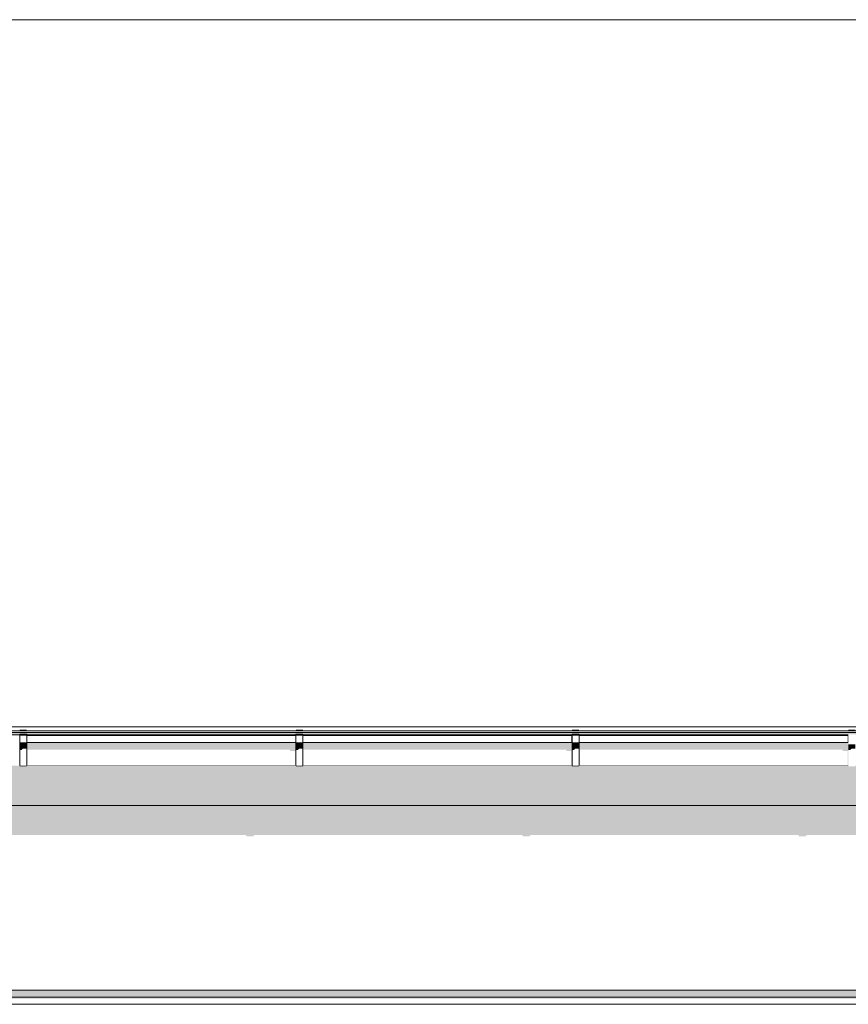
# Model space of a CAD drawing. Header units: millimetres. Extents: x 11 to 58287, y -2 to 19922.
# Tile 22 of 86: x 11475 to 13840, y 16592 to 19402. Entities that reach past the tile are written whole.
import ezdxf

# ---------------------------------------------------------------- set-up
doc = ezdxf.new("R2010")
doc.units = ezdxf.units.MM
doc.header["$MEASUREMENT"] = 0
doc.linetypes.add('Wipeout_Contour', pattern=[1000, 0, -1000])
for name, color, linetype in [('Nowe_A__DACHY', 7, 'Continuous'), ('Nowe_A__SCIANY', 7, 'Continuous'), ('Nowe_A_WN_WYPOSAZENIE', 7, 'Continuous')]:
    doc.layers.add(name, color=color, linetype=linetype)
for name, color, linetype, lineweight in [('Nowe_A__DACHY_Nr_pióra__92', 7, 'Continuous', 13), ('Nowe_A__SCIANY_Nr_pióra__87', 7, 'Continuous', 13), ('Nowe_A_WN_WYPOSAZENIE_Nr_pióra__2', 7, 'Continuous', 13)]:
    doc.layers.add(name, color=color, linetype=linetype, lineweight=lineweight)

# ---------------------------------------------------------------- blocks, each defined once
blk = doc.blocks.new('ElemPrzekroju_2_1', base_point=(46338.2, 11312))
at = {"color": 254, "linetype": 'Wipeout_Contour', "lineweight": 0, "ltscale": 179883.301785}
blk.add_wipeout([(9988.2, 17159.6), (9988.2, 16632), (16114.9, 16632), (16114.9, 17041.1), (16112.6, 17041.1), (16112.6, 17121.1), (16114.9, 17121.1), (16114.9, 17159.6)], dxfattribs=at).dxf.layer = 'Nowe_A__SCIANY'
at = {"color": 254, "linetype": 'Wipeout_Contour', "lineweight": 0, "ltscale": 85076.552568}
blk.add_wipeout([(9968.2, 16612), (16114.9, 16612), (16114.9, 16632), (9988.2, 16632)], dxfattribs=at).dxf.layer = 'Nowe_A__SCIANY'
at = {"layer": 'Nowe_A__SCIANY', "linetype": 'Continuous', "lineweight": 0, "true_color": 0x000000}
for points in [[(16114.9, 17159.6), (9988.2, 17159.6), (9988.2, 17075), (10544.6, 17075), (10545.3, 17071.7), (10565.3, 17071.7), (10567.6, 17075), (11332.9, 17075), (11333.7, 17071.7), (11353.7, 17071.7), (11356, 17075), (12121.2, 17075), (12122, 17071.7), (12142, 17071.7), (12144.3, 17075), (12909.6, 17075), (12910.3, 17071.7), (12930.3, 17071.7), (12932.6, 17075), (13697.9, 17075), (13698.7, 17071.7), (13718.7, 17071.7), (13721, 17075), (14486.2, 17075), (14487, 17071.7), (14507, 17071.7), (14509.3, 17075), (15274.6, 17075), (15275.3, 17071.7), (15295.3, 17071.7), (15297.6, 17075), (15940.4, 17075), (15940.9, 17072.8), (16003, 17000), (16003, 16959.1), (16001.6, 16956.1), (15998.5, 16936.6), (15998.5, 16856.6), (16003, 16844.7), (16003, 16632), (16114.9, 16632), (16114.9, 17041.1), (16112.6, 17041.1), (16112.6, 17121.1), (16114.9, 17121.1)], [(9968.2, 16612), (16114.9, 16612), (16114.9, 16632), (9988.2, 16632)]]:
    blk.add_hatch(color=18, dxfattribs=at).paths.add_polyline_path(points)
at = {"layer": 'Nowe_A__SCIANY_Nr_pióra__87', "color": 7, "linetype": 'Continuous', "lineweight": 13}
blk.add_line((9988.2, 16632), (16114.9, 16632), dxfattribs=at)
at = {"color": 254, "linetype": 'Wipeout_Contour', "lineweight": 0, "ltscale": 85013.561113}
blk.add_wipeout([(9968.2, 16612), (9988.2, 16592), (16114.9, 16592), (16114.9, 16612)], dxfattribs=at).dxf.layer = 'Nowe_A__SCIANY'
at = {"layer": 'Nowe_A__SCIANY_Nr_pióra__87', "color": 7, "linetype": 'Continuous', "lineweight": 13}
blk.add_line((9968.2, 16612), (16114.9, 16612), dxfattribs=at)
at = {"color": 254, "linetype": 'Wipeout_Contour', "lineweight": 0, "ltscale": 83497.800076}
blk.add_wipeout([(9988.2, 16592), (9988.2, 15632), (16114.9, 15632), (16114.9, 16592)], dxfattribs=at).dxf.layer = 'Nowe_A__SCIANY'
at = {"layer": 'Nowe_A__SCIANY', "linetype": 'Continuous', "lineweight": 0, "true_color": 0x000000}
blk.add_hatch(color=18, dxfattribs=at).paths.add_polyline_path([(16114.9, 16612), (9968.2, 16612), (9971.7, 16608.6), (15986.4, 16608.6), (16003, 16592), (16114.9, 16592)])
at = {"layer": 'Nowe_A__SCIANY_Nr_pióra__87', "color": 7, "linetype": 'Continuous', "lineweight": 13}
blk.add_line((9988.2, 16592), (16114.9, 16592), dxfattribs=at)
blk = doc.blocks.new('ElemPrzekroju_15_1', base_point=(46338.2, 11312))
at = {"color": 254, "linetype": 'Wipeout_Contour', "lineweight": 0, "ltscale": 87244.336162}
blk.add_wipeout([(9808.2, 17373.9), (9808.2, 17369), (16082.4, 17369), (16082.4, 17373.9)], dxfattribs=at).dxf.layer = 'Nowe_A_WN_WYPOSAZENIE'
at = {"color": 254, "linetype": 'Wipeout_Contour', "lineweight": 0, "ltscale": 87234.751163}
blk.add_wipeout([(9808.2, 17368), (16082.4, 17368), (16082.4, 17369), (9808.2, 17369)], dxfattribs=at).dxf.layer = 'Nowe_A_WN_WYPOSAZENIE'
at = {"layer": 'Nowe_A_WN_WYPOSAZENIE', "linetype": 'Continuous', "lineweight": 0, "true_color": 0x000000}
blk.add_hatch(color=18, dxfattribs=at).paths.add_polyline_path([(9808.2, 17368), (16082.4, 17368), (16082.4, 17369), (9808.2, 17369)])
at = {"color": 254, "linetype": 'Wipeout_Contour', "lineweight": 0, "ltscale": 871739.65899}
blk.add_wipeout([(9808.2, 17368), (9808.2, 17361), (9898.2, 17361), (9898.2, 17362.7), (9918.2, 17362.7), (9918.2, 17361), (10686.6, 17361), (10686.6, 17362.7), (10706.6, 17362.7), (10706.6, 17361), (11474.9, 17361), (11474.9, 17362.7), (11494.9, 17362.7), (11494.9, 17361), (12263.2, 17361), (12263.2, 17362.7), (12283.2, 17362.7), (12283.2, 17361), (13051.6, 17361), (13051.6, 17362.7), (13071.6, 17362.7), (13071.6, 17361), (13839.9, 17361), (13839.9, 17362.7), (13859.9, 17362.7), (13859.9, 17361), (14628.3, 17361), (14628.3, 17362.7), (14648.3, 17362.7), (14648.3, 17361), (15416.6, 17361), (15416.6, 17362.7), (15436.6, 17362.7), (15436.6, 17361), (16082.4, 17361), (16082.4, 17362.7), (16247.4, 17362.7), (16247.4, 17361), (16313.4, 17361), (16313.4, 17368)], dxfattribs=at).dxf.layer = 'Nowe_A_WN_WYPOSAZENIE'
at = {"color": 254, "linetype": 'Wipeout_Contour', "lineweight": 0, "ltscale": 84150.690306}
blk.add_wipeout([(12263.2, 17361), (11494.9, 17361), (11494.9, 17359.1), (12263.2, 17359.1)], dxfattribs=at).dxf.layer = 'Nowe_A_WN_WYPOSAZENIE'
at = {"color": 254, "linetype": 'Wipeout_Contour', "lineweight": 0, "ltscale": 85970.25622}
blk.add_wipeout([(12283.2, 17359.1), (13051.6, 17359.1), (13051.6, 17361), (12283.2, 17361)], dxfattribs=at).dxf.layer = 'Nowe_A_WN_WYPOSAZENIE'
at = {"color": 254, "linetype": 'Wipeout_Contour', "lineweight": 0, "ltscale": 87865.35138}
blk.add_wipeout([(13071.6, 17361), (13071.6, 17359.1), (13839.9, 17359.1), (13839.9, 17361)], dxfattribs=at).dxf.layer = 'Nowe_A_WN_WYPOSAZENIE'
at = {"color": 254, "linetype": 'Wipeout_Contour', "lineweight": 0, "ltscale": 83309.868031}
blk.add_wipeout([(11474.9, 17375.4), (11474.9, 17373.9), (11494.9, 17373.9), (11494.9, 17375.4)], dxfattribs=at).dxf.layer = 'Nowe_A_WN_WYPOSAZENIE'
at = {"color": 254, "linetype": 'Wipeout_Contour', "lineweight": 0, "ltscale": 85089.389721}
blk.add_wipeout([(12283.2, 17375.4), (12263.2, 17375.4), (12263.2, 17373.9), (12283.2, 17373.9)], dxfattribs=at).dxf.layer = 'Nowe_A_WN_WYPOSAZENIE'
at = {"color": 254, "linetype": 'Wipeout_Contour', "lineweight": 0, "ltscale": 86946.888689}
blk.add_wipeout([(13071.6, 17375.4), (13051.6, 17375.4), (13051.6, 17373.9), (13071.6, 17373.9)], dxfattribs=at).dxf.layer = 'Nowe_A_WN_WYPOSAZENIE'
at = {"color": 254, "linetype": 'Wipeout_Contour', "lineweight": 0, "ltscale": 88877.476217}
blk.add_wipeout([(13839.9, 17375.4), (13839.9, 17373.9), (13859.9, 17373.9), (13859.9, 17375.4)], dxfattribs=at).dxf.layer = 'Nowe_A_WN_WYPOSAZENIE'
at = {"color": 254, "linetype": 'Wipeout_Contour', "lineweight": 0, "ltscale": 84115.136441}
blk.add_wipeout([(11494.9, 17359.1), (11494.9, 17339.4), (12263.2, 17339.4), (12263.2, 17359.1)], dxfattribs=at).dxf.layer = 'Nowe_A_WN_WYPOSAZENIE'
at = {"color": 254, "linetype": 'Wipeout_Contour', "lineweight": 0, "ltscale": 85935.455247}
blk.add_wipeout([(13051.6, 17359.1), (12283.2, 17359.1), (12283.2, 17339.4), (13051.6, 17339.4)], dxfattribs=at).dxf.layer = 'Nowe_A_WN_WYPOSAZENIE'
at = {"color": 254, "linetype": 'Wipeout_Contour', "lineweight": 0, "ltscale": 87831.301251}
blk.add_wipeout([(13071.6, 17359.1), (13071.6, 17339.4), (13839.9, 17339.4), (13839.9, 17359.1)], dxfattribs=at).dxf.layer = 'Nowe_A_WN_WYPOSAZENIE'
at = {"layer": 'Nowe_A_WN_WYPOSAZENIE', "linetype": 'Continuous', "lineweight": 0, "true_color": 0x000000}
for points in [[(11474.9, 17375.4), (11474.9, 17373.9), (11494.9, 17373.9), (11494.9, 17375.4)], [(12283.2, 17375.4), (12263.2, 17375.4), (12263.2, 17373.9), (12283.2, 17373.9)], [(13071.6, 17375.4), (13051.6, 17375.4), (13051.6, 17373.9), (13071.6, 17373.9)], [(13839.9, 17375.4), (13839.9, 17373.9), (13859.9, 17373.9), (13859.9, 17375.4)], [(13839, 17361), (13839, 17359.1), (13839.9, 17359.1), (13839.9, 17361)]]:
    blk.add_hatch(color=18, dxfattribs=at).paths.add_polyline_path(points)
at = {"color": 254, "linetype": 'Wipeout_Contour', "lineweight": 0, "ltscale": 84075.698755}
blk.add_wipeout([(12263.2, 17339.4), (11494.9, 17339.4), (11494.9, 17335.2), (12263.2, 17335.2)], dxfattribs=at).dxf.layer = 'Nowe_A_WN_WYPOSAZENIE'
at = {"color": 254, "linetype": 'Wipeout_Contour', "lineweight": 0, "ltscale": 85896.853064}
blk.add_wipeout([(12283.2, 17335.2), (13051.6, 17335.2), (13051.6, 17339.4), (12283.2, 17339.4)], dxfattribs=at).dxf.layer = 'Nowe_A_WN_WYPOSAZENIE'
at = {"color": 254, "linetype": 'Wipeout_Contour', "lineweight": 0, "ltscale": 87793.53229}
blk.add_wipeout([(13071.6, 17339.4), (13071.6, 17335.2), (13839.9, 17335.2), (13839.9, 17339.4)], dxfattribs=at).dxf.layer = 'Nowe_A_WN_WYPOSAZENIE'
at = {"layer": 'Nowe_A_WN_WYPOSAZENIE', "linetype": 'Continuous', "lineweight": 0, "true_color": 0x000000}
for points in [[(12263.2, 17339.4), (11494.9, 17339.4), (11494.9, 17335.2), (12263.2, 17335.2)], [(12283.2, 17335.2), (13051.6, 17335.2), (13051.6, 17339.4), (12283.2, 17339.4)], [(13071.6, 17339.4), (13071.6, 17335.2), (13839.9, 17335.2), (13839.9, 17339.4)]]:
    blk.add_hatch(color=18, dxfattribs=at).paths.add_polyline_path(points)
at = {"color": 254, "linetype": 'Wipeout_Contour', "lineweight": 0, "ltscale": 83265.872646}
blk.add_wipeout([(11474.9, 17362.7), (11474.9, 17360.3), (11494.9, 17360.3), (11494.9, 17362.7)], dxfattribs=at).dxf.layer = 'Nowe_A_WN_WYPOSAZENIE'
at = {"color": 254, "linetype": 'Wipeout_Contour', "lineweight": 0, "ltscale": 85046.314893}
blk.add_wipeout([(12263.2, 17362.7), (12263.2, 17360.3), (12283.2, 17360.3), (12283.2, 17362.7)], dxfattribs=at).dxf.layer = 'Nowe_A_WN_WYPOSAZENIE'
at = {"color": 254, "linetype": 'Wipeout_Contour', "lineweight": 0, "ltscale": 86904.734643}
blk.add_wipeout([(13051.6, 17362.7), (13051.6, 17360.3), (13071.6, 17360.3), (13071.6, 17362.7)], dxfattribs=at).dxf.layer = 'Nowe_A_WN_WYPOSAZENIE'
at = {"layer": 'Nowe_A_WN_WYPOSAZENIE_Nr_pióra__2', "color": 7, "linetype": 'Continuous', "lineweight": 13}
for p, q in [((11474.9, 17375.4), (11494.9, 17375.4)), ((12263.2, 17375.4), (12283.2, 17375.4)), ((13051.6, 17375.4), (13071.6, 17375.4))]:
    blk.add_line(p, q, dxfattribs=at)
at = {"color": 254, "linetype": 'Wipeout_Contour', "lineweight": 0, "ltscale": 83966.099908}
blk.add_wipeout([(11494.9, 17335.2), (11494.9, 17272.9), (12263.2, 17272.9), (12263.2, 17335.2)], dxfattribs=at).dxf.layer = 'Nowe_A_WN_WYPOSAZENIE'
at = {"color": 254, "linetype": 'Wipeout_Contour', "lineweight": 0, "ltscale": 85789.582718}
blk.add_wipeout([(12283.2, 17335.2), (12283.2, 17272.9), (13051.6, 17272.9), (13051.6, 17335.2)], dxfattribs=at).dxf.layer = 'Nowe_A_WN_WYPOSAZENIE'
at = {"color": 254, "linetype": 'Wipeout_Contour', "lineweight": 0, "ltscale": 87688.584241}
blk.add_wipeout([(13839.9, 17335.2), (13071.6, 17335.2), (13071.6, 17272.9), (13839.9, 17272.9)], dxfattribs=at).dxf.layer = 'Nowe_A_WN_WYPOSAZENIE'
at = {"layer": 'Nowe_A_WN_WYPOSAZENIE', "linetype": 'Continuous', "lineweight": 0, "true_color": 0x000000}
for points in [[(13839, 17359.1), (13837.9, 17357.5), (13837.9, 17339.4), (13839.9, 17339.4), (13839.9, 17359.1)], [(13859.9, 17334.1), (13839.9, 17334.1), (13839.9, 17317.9), (13845.5, 17317.9), (13849.1, 17321.9), (13859.9, 17321.9)]]:
    blk.add_hatch(color=18, dxfattribs=at).paths.add_polyline_path(points)
at = {"color": 254, "linetype": 'Wipeout_Contour', "lineweight": 0, "ltscale": 83225.187329}
blk.add_wipeout([(11474.9, 17360.3), (11474.9, 17338.3), (11494.9, 17338.3), (11494.9, 17360.3)], dxfattribs=at).dxf.layer = 'Nowe_A_WN_WYPOSAZENIE'
at = {"color": 254, "linetype": 'Wipeout_Contour', "lineweight": 0, "ltscale": 85006.482041}
blk.add_wipeout([(12263.2, 17360.3), (12263.2, 17338.3), (12283.2, 17338.3), (12283.2, 17360.3)], dxfattribs=at).dxf.layer = 'Nowe_A_WN_WYPOSAZENIE'
at = {"color": 254, "linetype": 'Wipeout_Contour', "lineweight": 0, "ltscale": 86865.754288}
blk.add_wipeout([(13051.6, 17360.3), (13051.6, 17338.3), (13071.6, 17338.3), (13071.6, 17360.3)], dxfattribs=at).dxf.layer = 'Nowe_A_WN_WYPOSAZENIE'
at = {"layer": 'Nowe_A_WN_WYPOSAZENIE', "linetype": 'Continuous', "lineweight": 0, "true_color": 0x000000}
for points in [[(16313.4, 17368), (9808.2, 17368), (9808.2, 17361.5), (9898.2, 17361.5), (9898.2, 17362.7), (9918.2, 17362.7), (9918.2, 17361.5), (10686.6, 17361.5), (10686.6, 17362.7), (10706.6, 17362.7), (10706.6, 17361.5), (11474.9, 17361.5), (11474.9, 17362.7), (11494.9, 17362.7), (11494.9, 17361.5), (12263.2, 17361.5), (12263.2, 17362.7), (12283.2, 17362.7), (12283.2, 17361.5), (13051.6, 17361.5), (13051.6, 17362.7), (13071.6, 17362.7), (13071.6, 17361.5), (13839.9, 17361.5), (13839.9, 17362.7), (13859.9, 17362.7), (13859.9, 17361.5), (14628.3, 17361.5), (14628.3, 17362.7), (14648.3, 17362.7), (14648.3, 17361.5), (15416.6, 17361.5), (15416.6, 17362.7), (15436.6, 17362.7), (15436.6, 17361.5), (16076.2, 17361.5), (16076, 17361), (16082.4, 17361), (16082.4, 17362.7), (16247.4, 17362.7), (16247.4, 17361.5), (16303.6, 17361.5), (16303.2, 17361), (16313.4, 17361)], [(12262.3, 17359.1), (12263.2, 17359.1), (12263.2, 17361), (12262.3, 17361)], [(13050.6, 17359.1), (13051.6, 17359.1), (13051.6, 17361), (13050.6, 17361)]]:
    blk.add_hatch(color=18, dxfattribs=at).paths.add_polyline_path(points)
at = {"layer": 'Nowe_A_WN_WYPOSAZENIE_Nr_pióra__2', "color": 7, "linetype": 'Continuous', "lineweight": 13}
for p, q in [((9808.2, 17373.9), (16082.4, 17373.9)), ((9808.2, 17369), (16082.4, 17369)), ((9808.2, 17368), (16082.4, 17368)), ((11474.9, 17375.4), (11474.9, 17373.9)), ((11494.9, 17375.4), (11494.9, 17373.9)), ((12263.2, 17375.4), (12263.2, 17373.9)), ((12283.2, 17375.4), (12283.2, 17373.9)), ((13051.6, 17375.4), (13051.6, 17373.9)), ((13071.6, 17375.4), (13071.6, 17373.9)), ((10706.6, 17361), (11474.9, 17361)), ((11474.9, 17362.7), (11474.9, 17360.3)), ((11474.9, 17362.7), (11494.9, 17362.7)), ((11474.9, 17360.3), (11494.9, 17360.3)), ((11494.9, 17362.7), (11494.9, 17360.3)), ((11494.9, 17361), (12263.2, 17361)), ((11494.9, 17359.1), (12263.2, 17359.1)), ((12263.2, 17362.7), (12263.2, 17360.3)), ((12263.2, 17362.7), (12283.2, 17362.7)), ((12263.2, 17360.3), (12283.2, 17360.3)), ((12283.2, 17362.7), (12283.2, 17360.3)), ((12283.2, 17361), (13051.6, 17361)), ((12283.2, 17359.1), (13051.6, 17359.1)), ((13051.6, 17362.7), (13051.6, 17360.3)), ((13051.6, 17362.7), (13071.6, 17362.7)), ((13051.6, 17360.3), (13071.6, 17360.3)), ((13071.6, 17362.7), (13071.6, 17360.3)), ((13071.6, 17361), (13839.9, 17361)), ((13071.6, 17359.1), (13839.9, 17359.1))]:
    blk.add_line(p, q, dxfattribs=at)
at = {"color": 254, "linetype": 'Wipeout_Contour', "lineweight": 0, "ltscale": 83181.44646}
blk.add_wipeout([(11474.9, 17338.3), (11474.9, 17334.1), (11494.9, 17334.1), (11494.9, 17338.3)], dxfattribs=at).dxf.layer = 'Nowe_A_WN_WYPOSAZENIE'
at = {"color": 254, "linetype": 'Wipeout_Contour', "lineweight": 0, "ltscale": 84963.657912}
blk.add_wipeout([(12263.2, 17338.3), (12263.2, 17334.1), (12283.2, 17334.1), (12283.2, 17338.3)], dxfattribs=at).dxf.layer = 'Nowe_A_WN_WYPOSAZENIE'
at = {"color": 254, "linetype": 'Wipeout_Contour', "lineweight": 0, "ltscale": 86823.846917}
blk.add_wipeout([(13051.6, 17338.3), (13051.6, 17334.1), (13071.6, 17334.1), (13071.6, 17338.3)], dxfattribs=at).dxf.layer = 'Nowe_A_WN_WYPOSAZENIE'
at = {"layer": 'Nowe_A_WN_WYPOSAZENIE', "linetype": 'Continuous', "lineweight": 0, "true_color": 0x000000}
for points in [[(11474.9, 17338.3), (11474.9, 17334.1), (11494.9, 17334.1), (11494.9, 17338.3)], [(12263.2, 17338.3), (12263.2, 17334.1), (12283.2, 17334.1), (12283.2, 17338.3)], [(13051.6, 17338.3), (13051.6, 17334.1), (13071.6, 17334.1), (13071.6, 17338.3)]]:
    blk.add_hatch(color=18, dxfattribs=at).paths.add_polyline_path(points)
at = {"color": 254, "linetype": 'Wipeout_Contour', "lineweight": 0, "ltscale": 83070.041576}
blk.add_wipeout([(11494.9, 17334.1), (11474.9, 17334.1), (11474.9, 17271.4), (11494.9, 17271.4)], dxfattribs=at).dxf.layer = 'Nowe_A_WN_WYPOSAZENIE'
at = {"color": 254, "linetype": 'Wipeout_Contour', "lineweight": 0, "ltscale": 84854.59554}
blk.add_wipeout([(12263.2, 17271.4), (12283.2, 17271.4), (12283.2, 17334.1), (12263.2, 17334.1)], dxfattribs=at).dxf.layer = 'Nowe_A_WN_WYPOSAZENIE'
at = {"color": 254, "linetype": 'Wipeout_Contour', "lineweight": 0, "ltscale": 86717.126622}
blk.add_wipeout([(13071.6, 17334.1), (13051.6, 17334.1), (13051.6, 17271.4), (13071.6, 17271.4)], dxfattribs=at).dxf.layer = 'Nowe_A_WN_WYPOSAZENIE'
at = {"layer": 'Nowe_A_WN_WYPOSAZENIE', "linetype": 'Continuous', "lineweight": 0, "true_color": 0x000000}
for points in [[(12261.2, 17357.5), (12261.2, 17339.4), (12263.2, 17339.4), (12263.2, 17359.1), (12262.3, 17359.1)], [(13049.6, 17357.5), (13049.6, 17339.4), (13051.6, 17339.4), (13051.6, 17359.1), (13050.6, 17359.1)], [(11494.9, 17334.1), (11474.9, 17334.1), (11474.9, 17317.9), (11480.5, 17317.9), (11484.1, 17321.9), (11494.9, 17321.9)], [(12263.2, 17335.2), (11494.9, 17335.2), (11494.9, 17319.1), (12246.8, 17319.1), (12246.8, 17315.1), (12261.2, 17315.1), (12261.2, 17272.9), (12263.2, 17272.9)], [(12263.2, 17334.1), (12263.2, 17317.9), (12268.9, 17317.9), (12272.4, 17321.9), (12283.2, 17321.9), (12283.2, 17334.1)], [(12283.2, 17335.2), (12283.2, 17319.1), (13035.2, 17319.1), (13035.2, 17315.1), (13049.6, 17315.1), (13049.6, 17272.9), (13051.6, 17272.9), (13051.6, 17335.2)], [(13071.6, 17334.1), (13051.6, 17334.1), (13051.6, 17317.9), (13057.2, 17317.9), (13060.7, 17321.9), (13071.6, 17321.9)], [(13839.9, 17335.2), (13071.6, 17335.2), (13071.6, 17319.1), (13823.5, 17319.1), (13823.5, 17315.1), (13837.9, 17315.1), (13837.9, 17272.9), (13839.9, 17272.9)]]:
    blk.add_hatch(color=18, dxfattribs=at).paths.add_polyline_path(points)
at = {"layer": 'Nowe_A_WN_WYPOSAZENIE_Nr_pióra__2', "color": 7, "linetype": 'Continuous', "lineweight": 13}
for p, q in [((11474.9, 17360.3), (11474.9, 17338.3)), ((11474.9, 17338.3), (11474.9, 17334.1)), ((11474.9, 17338.3), (11494.9, 17338.3)), ((11494.9, 17360.3), (11494.9, 17338.3)), ((11494.9, 17339.4), (12263.2, 17339.4)), ((11494.9, 17338.3), (11494.9, 17334.1)), ((12263.2, 17360.3), (12263.2, 17338.3)), ((12263.2, 17338.3), (12263.2, 17334.1)), ((12263.2, 17338.3), (12283.2, 17338.3)), ((12283.2, 17360.3), (12283.2, 17338.3)), ((12283.2, 17339.4), (13051.6, 17339.4)), ((12283.2, 17338.3), (12283.2, 17334.1)), ((13051.6, 17360.3), (13051.6, 17338.3)), ((13051.6, 17338.3), (13051.6, 17334.1)), ((13051.6, 17338.3), (13071.6, 17338.3)), ((13071.6, 17360.3), (13071.6, 17338.3)), ((13071.6, 17339.4), (13839.9, 17339.4)), ((13071.6, 17338.3), (13071.6, 17334.1)), ((11474.9, 17334.1), (11474.9, 17271.4)), ((11474.9, 17334.1), (11494.9, 17334.1)), ((11494.9, 17334.1), (11494.9, 17271.4)), ((12263.2, 17334.1), (12263.2, 17271.4)), ((12263.2, 17334.1), (12283.2, 17334.1)), ((12283.2, 17334.1), (12283.2, 17271.4)), ((13051.6, 17334.1), (13051.6, 17271.4)), ((13051.6, 17334.1), (13071.6, 17334.1)), ((13071.6, 17334.1), (13071.6, 17271.4)), ((11474.9, 17271.4), (11494.9, 17271.4)), ((11494.9, 17272.9), (12263.2, 17272.9)), ((12263.2, 17271.4), (12283.2, 17271.4)), ((12283.2, 17272.9), (13051.6, 17272.9)), ((13051.6, 17271.4), (13071.6, 17271.4)), ((13071.6, 17272.9), (13839.9, 17272.9))]:
    blk.add_line(p, q, dxfattribs=at)
blk = doc.blocks.new('ElemPrzekroju_30_1', base_point=(46338.2, 11312))
at = {"color": 254, "linetype": 'Wipeout_Contour', "lineweight": 0, "ltscale": 542030.39943}
blk.add_wipeout([(9808.2, 19402), (9808.2, 17384.3), (46868.2, 17384.3), (46868.2, 17678.1), (46138.2, 17678.1), (46138.2, 17689.6), (46868.2, 17689.6), (46868.2, 17989.6), (46477.9, 17989.6), (46477.9, 18715.6), (46868.2, 18715.6), (46868.2, 19402)], dxfattribs=at).dxf.layer = 'Nowe_A__DACHY'
at = {"color": 254, "linetype": 'Wipeout_Contour', "lineweight": 0, "ltscale": 797364.754852}
blk.add_wipeout([(9898.2, 17272.9), (9808.2, 17272.9), (9808.2, 17166.9), (16114.9, 17166.9), (16114.9, 17187.9), (16082.4, 17272.9), (15436.6, 17272.9), (15436.6, 17271.4), (15416.6, 17271.4), (15416.6, 17272.9), (14648.3, 17272.9), (14648.3, 17271.4), (14628.3, 17271.4), (14628.3, 17272.9), (13859.9, 17272.9), (13859.9, 17271.4), (13839.9, 17271.4), (13839.9, 17272.9), (13071.6, 17272.9), (13071.6, 17271.4), (13051.6, 17271.4), (13051.6, 17272.9), (12283.2, 17272.9), (12283.2, 17271.4), (12263.2, 17271.4), (12263.2, 17272.9), (11494.9, 17272.9), (11494.9, 17271.4), (11474.9, 17271.4), (11474.9, 17272.9), (10706.6, 17272.9), (10706.6, 17271.4), (10686.6, 17271.4), (10686.6, 17272.9), (9918.2, 17272.9), (9918.2, 17271.4), (9898.2, 17271.4)], dxfattribs=at).dxf.layer = 'Nowe_A__DACHY'
at = {"layer": 'Nowe_A__DACHY_Nr_pióra__92', "color": 7, "linetype": 'Continuous', "lineweight": 13}
blk.add_line((46868.2, 19402), (9808.2, 19402), dxfattribs=at)
at = {"color": 254, "linetype": 'Wipeout_Contour', "lineweight": 0, "ltscale": 8003029.971057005}
blk.add_wipeout([(46868.2, 17384.3), (9808.2, 17384.3), (9808.2, 17373.9), (9898.2, 17373.9), (9898.2, 17375.4), (9918.2, 17375.4), (9918.2, 17373.9), (10686.6, 17373.9), (10686.6, 17375.4), (10706.6, 17375.4), (10706.6, 17373.9), (11474.9, 17373.9), (11474.9, 17375.4), (11494.9, 17375.4), (11494.9, 17373.9), (12263.2, 17373.9), (12263.2, 17375.4), (12283.2, 17375.4), (12283.2, 17373.9), (13051.6, 17373.9), (13051.6, 17375.4), (13071.6, 17375.4), (13071.6, 17373.9), (13839.9, 17373.9), (13839.9, 17375.4), (13859.9, 17375.4), (13859.9, 17373.9), (14628.3, 17373.9), (14628.3, 17375.4), (14648.3, 17375.4), (14648.3, 17373.9), (15416.6, 17373.9), (15416.6, 17375.4), (15436.6, 17375.4), (15436.6, 17373.9), (16082.4, 17373.9), (16082.4, 17375.4), (16247.4, 17375.4), (16247.4, 17373.9), (16313.4, 17373.9), (16313.4, 17376.6), (16316.4, 17376.6), (16316.4, 17373.9), (16404.9, 17373.9), (16404.9, 17375.4), (16424.9, 17375.4), (16424.9, 17373.9), (17224.9, 17373.9), (17224.9, 17375.4), (17244.9, 17375.4), (17244.9, 17373.9), (18044.9, 17373.9), (18044.9, 17375.4), (18064.9, 17375.4), (18064.9, 17373.9), (18864.9, 17373.9), (18864.9, 17375.4), (18884.9, 17375.4), (18884.9, 17373.9), (19684.9, 17373.9), (19684.9, 17375.4), (19704.9, 17375.4), (19704.9, 17373.9), (20504.9, 17373.9), (20504.9, 17375.4), (20524.9, 17375.4), (20524.9, 17373.9), (21324.9, 17373.9), (21324.9, 17375.4), (21344.9, 17375.4), (21344.9, 17373.9), (22144.9, 17373.9), (22144.9, 17375.4), (22164.9, 17375.4), (22164.9, 17373.9), (22253.4, 17373.9), (22253.4, 17376.6), (22254.9, 17376.6), (22254.9, 17373.9), (22344.9, 17373.9), (22344.9, 17375.4), (22364.9, 17375.4), (22364.9, 17373.9), (23098.2, 17373.9), (23098.2, 17375.4), (23118.2, 17375.4), (23118.2, 17373.9), (23851.6, 17373.9), (23851.6, 17375.4), (23871.6, 17375.4), (23871.6, 17373.9), (24604.9, 17373.9), (24604.9, 17375.4), (24624.9, 17375.4), (24624.9, 17373.9), (25358.3, 17373.9), (25358.3, 17375.4), (25378.3, 17375.4), (25378.3, 17373.9), (26111.6, 17373.9), (26111.6, 17375.4), (26131.6, 17375.4), (26131.6, 17373.9), (26864.9, 17373.9), (26864.9, 17375.4), (26884.9, 17375.4), (26884.9, 17373.9), (27618.3, 17373.9), (27618.3, 17375.4), (27638.3, 17375.4), (27638.3, 17373.9), (27999.1, 17373.9), (27999.1, 17375.4), (28164.1, 17375.4), (28164.1, 17373.9), (28371.6, 17373.9), (28371.6, 17375.4), (28391.6, 17375.4), (28391.6, 17373.9), (28480.1, 17373.9), (28480.1, 17376.6), (28483.1, 17376.6), (28483.1, 17373.9), (28571.6, 17373.9), (28571.6, 17375.4), (28591.6, 17375.4), (28591.6, 17373.9), (29391.6, 17373.9), (29391.6, 17375.4), (29411.6, 17375.4), (29411.6, 17373.9), (30211.6, 17373.9), (30211.6, 17375.4), (30231.6, 17375.4), (30231.6, 17373.9), (31031.6, 17373.9), (31031.6, 17375.4), (31051.6, 17375.4), (31051.6, 17373.9), (31851.6, 17373.9), (31851.6, 17375.4), (31871.6, 17375.4), (31871.6, 17373.9), (32671.6, 17373.9), (32671.6, 17375.4), (32691.6, 17375.4), (32691.6, 17373.9), (33491.6, 17373.9), (33491.6, 17375.4), (33511.6, 17375.4), (33511.6, 17373.9), (34311.6, 17373.9), (34311.6, 17375.4), (34331.6, 17375.4), (34331.6, 17373.9), (34420.1, 17373.9), (34420.1, 17376.6), (34423.1, 17376.6), (34423.1, 17373.9), (34511.6, 17373.9), (34511.6, 17375.4), (34531.6, 17375.4), (34531.6, 17373.9), (35265.2, 17373.9), (35265.2, 17375.4), (35285.2, 17375.4), (35285.2, 17373.9), (36018.8, 17373.9), (36018.8, 17375.4), (36038.8, 17375.4), (36038.8, 17373.9), (36772.4, 17373.9), (36772.4, 17375.4), (36792.4, 17375.4), (36792.4, 17373.9), (37526, 17373.9), (37526, 17375.4), (37546, 17375.4), (37546, 17373.9), (38279.6, 17373.9), (38279.6, 17375.4), (38299.6, 17375.4), (38299.6, 17373.9), (39033.2, 17373.9), (39033.2, 17375.4), (39053.2, 17375.4), (39053.2, 17373.9), (39786.8, 17373.9), (39786.8, 17375.4), (39806.8, 17375.4), (39806.8, 17373.9), (40418, 17373.9), (40418, 17375.4), (40583, 17375.4), (40583, 17373.9), (40649, 17373.9), (40649, 17376.6), (40652, 17376.6), (40652, 17373.9), (40740.5, 17373.9), (40740.5, 17375.4), (40760.5, 17375.4), (40760.5, 17373.9), (41492.7, 17373.9), (41492.7, 17375.4), (41512.7, 17375.4), (41512.7, 17373.9), (42244.9, 17373.9), (42244.9, 17375.4), (42264.9, 17375.4), (42264.9, 17373.9), (42997.1, 17373.9), (42997.1, 17375.4), (43017.1, 17375.4), (43017.1, 17373.9), (43749.4, 17373.9), (43749.4, 17375.4), (43769.4, 17375.4), (43769.4, 17373.9), (44501.6, 17373.9), (44501.6, 17375.4), (44521.6, 17375.4), (44521.6, 17373.9), (45253.8, 17373.9), (45253.8, 17375.4), (45273.8, 17375.4), (45273.8, 17373.9), (46006, 17373.9), (46006, 17375.4), (46026, 17375.4), (46026, 17373.9), (46758.2, 17373.9), (46758.2, 17375.4), (46778.2, 17375.4), (46778.2, 17373.9), (46868.2, 17373.9)], dxfattribs=at).dxf.layer = 'Nowe_A__DACHY'
at = {"color": 254, "linetype": 'Wipeout_Contour', "lineweight": 0, "ltscale": 86621.958134}
blk.add_wipeout([(9808.2, 17166.9), (9808.2, 17159.6), (16114.9, 17159.6), (16114.9, 17166.9)], dxfattribs=at).dxf.layer = 'Nowe_A__DACHY'
at = {"layer": 'Nowe_A__DACHY', "linetype": 'Continuous', "lineweight": 0, "true_color": 0x000000}
for points in [[(9898.2, 17272.9), (9808.2, 17272.9), (9808.2, 17166.9), (16114.9, 17166.9), (16114.9, 17187.9), (16082.4, 17272.9), (15436.6, 17272.9), (15436.6, 17271.4), (15416.6, 17271.4), (15416.6, 17272.9), (14648.3, 17272.9), (14648.3, 17271.4), (14628.3, 17271.4), (14628.3, 17272.9), (13859.9, 17272.9), (13859.9, 17271.4), (13839.9, 17271.4), (13839.9, 17272.9), (13071.6, 17272.9), (13071.6, 17271.4), (13051.6, 17271.4), (13051.6, 17272.9), (12283.2, 17272.9), (12283.2, 17271.4), (12263.2, 17271.4), (12263.2, 17272.9), (11494.9, 17272.9), (11494.9, 17271.4), (11474.9, 17271.4), (11474.9, 17272.9), (10706.6, 17272.9), (10706.6, 17271.4), (10686.6, 17271.4), (10686.6, 17272.9), (9918.2, 17272.9), (9918.2, 17271.4), (9898.2, 17271.4)], [(9808.2, 17166.9), (9808.2, 17159.6), (16114.9, 17159.6), (16114.9, 17166.9)]]:
    blk.add_hatch(color=18, dxfattribs=at).paths.add_polyline_path(points)
at = {"layer": 'Nowe_A__DACHY_Nr_pióra__92', "color": 7, "linetype": 'Continuous', "lineweight": 13}
for p, q in [((9808.2, 17384.3), (46868.2, 17384.3)), ((16114.9, 17159.6), (9808.2, 17159.6))]:
    blk.add_line(p, q, dxfattribs=at)

msp = doc.modelspace()

# ---------------------------------------------------------------- block references
at = {"layer": 'Nowe_A__SCIANY', "lineweight": 0}
msp.add_blockref('ElemPrzekroju_2_1', (46338.2, 11312), dxfattribs=at)
at = {"layer": 'Nowe_A_WN_WYPOSAZENIE', "lineweight": 0}
msp.add_blockref('ElemPrzekroju_15_1', (46338.2, 11312), dxfattribs=at)

# ---------------------------------------------------------------- next in the draw order: block references
at = {"layer": 'Nowe_A__DACHY', "lineweight": 0}
msp.add_blockref('ElemPrzekroju_30_1', (46338.2, 11312), dxfattribs=at)

doc.saveas('drawing.dxf')
